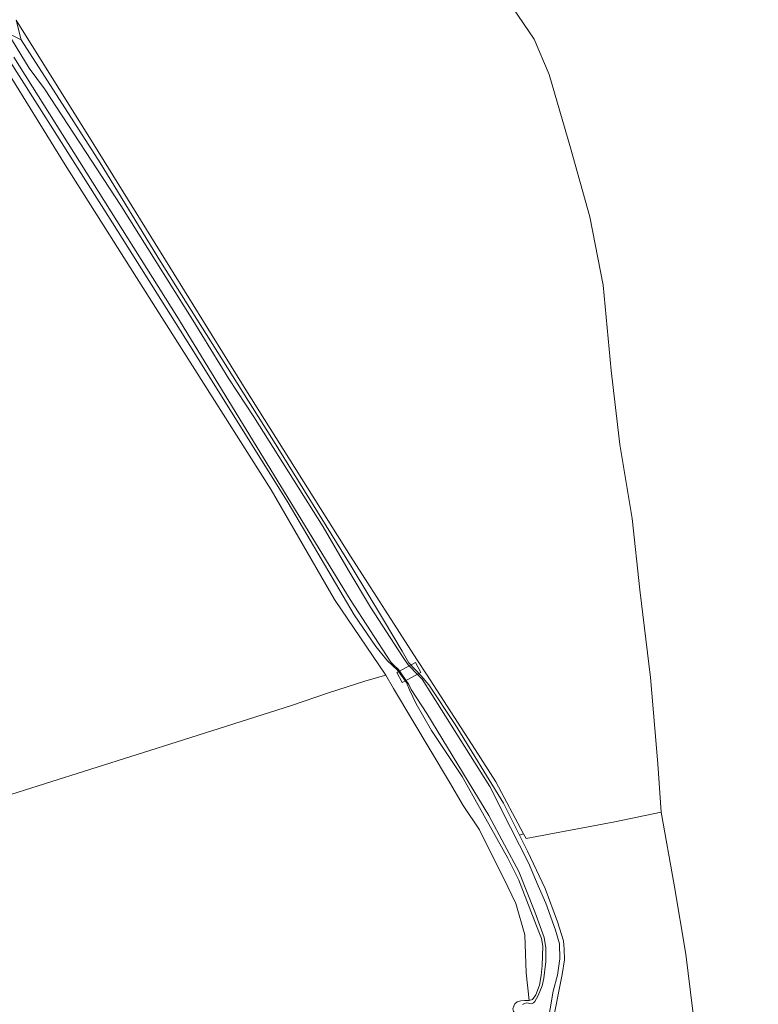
# Model space of a CAD drawing. Extents: x 176032 to 190000, y 318229 to 352878.
# Tile 95 of 184: x 176995 to 177156, y 321176 to 321392. Entities that reach past the tile are written whole.
import ezdxf

# ---------------------------------------------------------------- set-up
doc = ezdxf.new("R2010")
doc.units = 0
for name, color, linetype, lineweight in [('af-bs-doorgang', 253, 'Continuous', 18), ('af-bs-haagraster', 253, 'haag', 18), ('af-bs-rasterhekwerk', 253, 'hekwerk', 18), ('bp-b5-boom', 253, 'Continuous', 18), ('bp-b5-grasland', 253, 'Continuous', 18), ('gw-bs-kruinlijn', 253, 'Continuous', 18), ('iw-b6-overig', 253, 'Continuous', 18), ('og-b5-grond_ingericht', 253, 'Continuous', 18), ('og-b5-water', 253, 'Continuous', 18), ('og-bs-terreinafscheiding', 7, 'Continuous', 18), ('wh-bs-waterlijn', 253, 'Continuous', 18)]:
    doc.layers.add(name, color=color, linetype=linetype, lineweight=lineweight)
doc.layers.add('viewports', color=7, linetype='Continuous')
doc.linetypes.add('haag', pattern='A,7,-1.5,[1,RTW.shx,S=0.75,R=45,X=0,Y=0],-1.5', length=10)
doc.linetypes.add('hekwerk', pattern='A,7,-1.5,[1,RTW.shx,S=0.75,R=0,X=0,Y=0],-1.5', length=10)

# ---------------------------------------------------------------- blocks, each defined once
blk = doc.blocks.new('x-ref dtb totaal grijs')
at = {"layer": 'af-bs-doorgang'}
for points in [[(177081.704, 321251.908, 43.491), (177083.805, 321248.678, 43.517)], [(177074.934, 321248.522, 43.425), (177076.594, 321245.585, 43.412)]]:
    blk.add_polyline3d(points, dxfattribs=at)
at = {"layer": 'af-bs-haagraster'}
blk.add_polyline3d([(177156.375, 321086.237, 44.459), (177152.975, 321101.451, 44.459), (177147.71, 321125.52, 44.531), (177145.876, 321134.161, 44.507), (177144.991, 321142.142, 44.483), (177144.904, 321148.868, 44.507), (177144.379, 321156.073, 44.507), (177143.684, 321161.957, 44.375), (177140.526, 321187.48, 44.176), (177137.961, 321202.624, 44.345), (177135.145, 321218.491, 44.014)], dxfattribs=at)
at = {"layer": 'af-bs-rasterhekwerk'}
for points in [[(177081.704, 321251.908, 43.491), (177067.219, 321274.514, 43.46), (177044.353, 321310.898, 43.382), (177011.097, 321364.566, 43.438), (176994.1, 321391.806, 43.327)], [(176949.573, 321208.669, 44.254), (177030.71, 321234.37, 43.613), (177054.319, 321241.847, 43.757), (177062.4, 321244.634, 43.805), (177070.589, 321247.279, 43.556), (177074.934, 321248.522, 43.425)], [(177083.805, 321248.678, 43.517), (177094.479, 321232.25, 43.355), (177099.004, 321225.188, 43.368), (177105.012, 321213.812, 43.364)], [(177076.594, 321245.585, 43.412), (177088.859, 321225.093, 43.543), (177091.839, 321219.997, 43.53), (177095.448, 321214.619, 43.517), (177101.618, 321202.167, 43.429), (177103.353, 321198.502, 43.434), (177105.293, 321191.658, 43.473), (177105.631, 321183.38, 43.373), (177106.275, 321177.289, 43.382)], [(177135.145, 321218.491, 44.014), (177124.973, 321216.394, 43.611), (177105.619, 321212.724, 43.352), (177105.012, 321213.812, 43.364)]]:
    blk.add_polyline3d(points, dxfattribs=at)
at = {"layer": 'bp-b5-boom'}
blk.add_polyline3d([(177143.684, 321161.957, 44.375), (177139.729, 321155.462, 44.085), (177135.54, 321154.816, 44.229), (177131.378, 321156.161, 44.253), (177127.244, 321159.498, 44.157), (177122.251, 321162.716, 44.169), (177119.071, 321163.051, 44.338), (177110.245, 321163.044, 43.351), (177111.318, 321171.959, 43.351), (177113.471, 321183.004, 43.347), (177113.98, 321186.21, 43.347), (177113.963, 321188.578, 43.347), (177113.755, 321190.377, 43.347), (177112.44, 321194.541, 43.347), (177109.77, 321201.783, 43.347), (177105.934, 321209.977, 43.342), (177104.179, 321213.499, 43.344), (177105.012, 321213.812, 43.364), (177105.619, 321212.724, 43.352), (177124.973, 321216.394, 43.611), (177135.145, 321218.491, 44.014), (177137.961, 321202.624, 44.345), (177140.526, 321187.48, 44.176)], close=True, dxfattribs=at)
at = {"layer": 'bp-b5-grasland'}
blk.add_polyline3d([(176994.1, 321391.806, 43.327), (177011.097, 321364.566, 43.438), (177044.353, 321310.898, 43.382), (177067.219, 321274.514, 43.46), (177081.704, 321251.908, 43.491), (177083.805, 321248.678, 43.517), (177094.479, 321232.25, 43.355), (177099.004, 321225.188, 43.368), (177105.012, 321213.812, 43.364), (177104.179, 321213.499, 43.344), (177100.697, 321220.487, 43.347), (177090.108, 321237.734, 43.251), (177084.304, 321246.377, 43.229), (177082.67, 321248.341, 43.22), (177079.997, 321251.179, 43.22), (177078.499, 321253.768, 43.281), (177074.41, 321260.564, 43.395), (177067.319, 321272.366, 43.416), (177050.376, 321299.778, 43.416), (177033.622, 321326.373, 43.416), (177025.642, 321339.019, 43.434), (177012.49, 321360.584, 43.225), (176995.204, 321387.474, 43.548)], close=True, dxfattribs=at)
for points in [[(177108.9, 321163.871, 42.876), (177111.533, 321179.378, 42.876), (177112.465, 321182.84, 42.876), (177112.967, 321186.403, 42.876), (177112.883, 321189.746, 42.876), (177112.039, 321192.738, 42.876), (177109.903, 321198.619, 42.876), (177108.262, 321202.433, 42.876), (177106.162, 321207.465, 42.876), (177102.221, 321215.132, 42.876), (177097.682, 321224.163, 42.876), (177082.905, 321247.586, 42.876), (177082.59, 321247.915, 42.876), (177081.984, 321248.483, 42.876), (177079.814, 321250.76, 42.877), (177078.56, 321252.541, 42.88), (177071.581, 321263.337, 42.876), (177066.733, 321271.539, 42.876), (177061.241, 321280.968, 42.876), (177046.062, 321304.98, 42.876), (177040.61, 321313.33, 42.876), (177032.712, 321326.148, 42.902), (177016.996, 321351.28, 42.919), (177000.274, 321376.791, 42.849), (176996.931, 321381.325, 42.893), (176992.274, 321388.954, 42.663), (176995.204, 321387.474, 43.548), (177012.49, 321360.584, 43.225), (177025.642, 321339.019, 43.434), (177033.622, 321326.373, 43.416), (177050.376, 321299.778, 43.416), (177067.319, 321272.366, 43.416), (177074.41, 321260.564, 43.395), (177078.499, 321253.768, 43.281), (177079.997, 321251.179, 43.22), (177082.67, 321248.341, 43.22), (177084.304, 321246.377, 43.229), (177090.108, 321237.734, 43.251), (177100.697, 321220.487, 43.347), (177104.179, 321213.499, 43.344), (177105.934, 321209.977, 43.342), (177109.77, 321201.783, 43.347), (177112.44, 321194.541, 43.347), (177113.755, 321190.377, 43.347), (177113.963, 321188.578, 43.347), (177113.98, 321186.21, 43.347), (177113.471, 321183.004, 43.347), (177111.318, 321171.959, 43.351)], [(176992.366, 321383.44, 43.626), (177015.143, 321347.456, 43.63), (177033.305, 321318.622, 43.63), (177053.563, 321286.177, 43.556), (177067.998, 321261.675, 43.573), (177072.759, 321254.759, 43.377), (177075.3, 321251.594, 43.316), (177077.48, 321249.584, 43.316), (177079.436, 321246.861, 43.312), (177080.134, 321245.287, 43.312), (177081.533, 321242.24, 43.377), (177084.897, 321236.379, 43.443), (177091.593, 321226.301, 43.504), (177101.623, 321208.459, 43.504), (177104.008, 321203.646, 43.504), (177108.382, 321192.341, 43.504), (177108.955, 321190.915, 43.504), (177109.241, 321189.193, 43.504), (177109.128, 321184.969, 43.504), (177108.924, 321182.763, 43.504), (177108.502, 321180.696, 43.504), (177107.725, 321178.58, 43.482), (177107.034, 321177.515, 43.351), (177106.275, 321177.289, 43.382), (177105.631, 321183.38, 43.373), (177105.293, 321191.658, 43.473), (177103.353, 321198.502, 43.434), (177101.618, 321202.167, 43.429), (177095.448, 321214.619, 43.517), (177091.839, 321219.997, 43.53), (177088.859, 321225.093, 43.543), (177076.594, 321245.585, 43.412), (177074.934, 321248.522, 43.425), (177063.705, 321265.038, 43.621), (177049.896, 321289.007, 43.525), (177024.602, 321328.966, 43.656), (177004.843, 321360.122, 43.613), (176991.612, 321381.52, 43.821)], [(177102.908, 321176.096, 43.177), (177103.152, 321176.569, 43.181), (177103.633, 321177.045, 43.194), (177104.438, 321177.207, 43.198), (177105.231, 321177.347, 43.194), (177106.275, 321177.289, 43.382), (177107.034, 321177.515, 43.351), (177107.725, 321178.58, 43.482), (177108.502, 321180.696, 43.504), (177108.924, 321182.763, 43.504), (177109.128, 321184.969, 43.504), (177109.241, 321189.193, 43.504), (177108.955, 321190.915, 43.504), (177108.382, 321192.341, 43.504), (177104.008, 321203.646, 43.504), (177101.623, 321208.459, 43.504), (177091.593, 321226.301, 43.504), (177084.897, 321236.379, 43.443), (177081.533, 321242.24, 43.377), (177080.134, 321245.287, 43.312), (177079.436, 321246.861, 43.312), (177077.48, 321249.584, 43.316), (177075.3, 321251.594, 43.316), (177072.759, 321254.759, 43.377), (177067.998, 321261.675, 43.573), (177053.563, 321286.177, 43.556), (177033.305, 321318.622, 43.63), (177015.143, 321347.456, 43.63), (176992.366, 321383.44, 43.626)], [(176993.608, 321383.707, 42.65), (177029.211, 321327.044, 42.775), (177067.135, 321265.036, 42.911), (177076.028, 321251.354, 42.871), (177076.623, 321250.746, 42.871), (177077.733, 321249.731, 42.871), (177079.968, 321246.485, 42.876), (177080.477, 321245.38, 42.876), (177083.907, 321240.139, 42.876), (177097.42, 321217.802, 42.876), (177100.883, 321211.404, 42.876), (177104.05, 321205.512, 42.876), (177107.5, 321196.717, 42.876), (177109.575, 321191.102, 42.876), (177109.95, 321188.836, 42.876), (177109.884, 321185.859, 42.876), (177109.476, 321182.236, 42.876), (177109.087, 321180.512, 42.932), (177108.218, 321178.406, 42.972), (177107.509, 321177.128, 42.967), (177107.256, 321176.83, 42.967), (177106.755, 321176.599, 42.967), (177105.781, 321176.77, 42.967), (177105.285, 321176.687, 42.967), (177104.816, 321176.412, 42.967)]]:
    blk.add_polyline3d(points, dxfattribs=at)
at = {"layer": 'gw-bs-kruinlijn'}
for points in [[(176995.204, 321387.474, 43.548), (177012.49, 321360.584, 43.225), (177025.642, 321339.019, 43.434), (177033.622, 321326.373, 43.416), (177050.376, 321299.778, 43.416), (177067.319, 321272.366, 43.416)], [(176992.366, 321383.44, 43.626), (177015.143, 321347.456, 43.63), (177033.305, 321318.622, 43.63), (177053.563, 321286.177, 43.556), (177067.998, 321261.675, 43.573)], [(177067.319, 321272.366, 43.416), (177074.41, 321260.564, 43.395), (177078.499, 321253.768, 43.281), (177079.997, 321251.179, 43.22), (177082.67, 321248.341, 43.22), (177084.304, 321246.377, 43.229), (177090.108, 321237.734, 43.251), (177100.697, 321220.487, 43.347), (177104.179, 321213.499, 43.344)], [(177067.998, 321261.675, 43.573), (177072.759, 321254.759, 43.377), (177075.3, 321251.594, 43.316), (177077.48, 321249.584, 43.316), (177079.436, 321246.861, 43.312), (177080.134, 321245.287, 43.312), (177081.533, 321242.24, 43.377), (177084.897, 321236.379, 43.443), (177091.593, 321226.301, 43.504)], [(177091.593, 321226.301, 43.504), (177101.623, 321208.459, 43.504), (177104.008, 321203.646, 43.504), (177108.382, 321192.341, 43.504), (177108.955, 321190.915, 43.504), (177109.241, 321189.193, 43.504), (177109.128, 321184.969, 43.504), (177108.924, 321182.763, 43.504), (177108.502, 321180.696, 43.504), (177107.725, 321178.58, 43.482), (177107.034, 321177.515, 43.351), (177106.275, 321177.289, 43.382)], [(177104.179, 321213.499, 43.344), (177105.934, 321209.977, 43.342), (177109.77, 321201.783, 43.347), (177112.44, 321194.541, 43.347), (177113.755, 321190.377, 43.347), (177113.963, 321188.578, 43.347), (177113.98, 321186.21, 43.347), (177113.471, 321183.004, 43.347), (177111.318, 321171.959, 43.351), (177110.245, 321163.044, 43.351), (177108.615, 321149.496, 43.351), (177105.496, 321134.191, 43.351), (177100.857, 321112.457, 43.351)], [(177106.275, 321177.289, 43.382), (177105.231, 321177.347, 43.194), (177104.438, 321177.207, 43.198), (177103.633, 321177.045, 43.194), (177103.152, 321176.569, 43.181), (177102.908, 321176.096, 43.177), (177102.724, 321175.476, 43.177), (177102.88, 321174.929, 43.181), (177103.229, 321174.459, 43.181), (177103.777, 321174.063, 43.181), (177104.732, 321173.614, 43.181), (177105.967, 321173.461, 43.296)]]:
    blk.add_polyline3d(points, dxfattribs=at)
at = {"layer": 'iw-b6-overig'}
blk.add_polyline3d([(177081.421, 321251.243, 43.386), (177082.581, 321249.042, 43.386), (177078.513, 321246.898, 43.386), (177077.352, 321249.099, 43.386)], close=True, dxfattribs=at)
at = {"layer": 'og-b5-grond_ingericht'}
for points in [[(177102.678, 321394.466, 43.821), (177107.396, 321387.639, 43.731), (177110.617, 321379.931, 43.743), (177115.304, 321363.894, 43.767), (177119.537, 321348.745, 43.887), (177122.422, 321333.848, 43.821), (177124.199, 321315.142, 43.803), (177126.132, 321298.968, 43.755), (177128.792, 321282.776, 43.936), (177130.474, 321267.19, 43.96), (177132.797, 321247.953, 43.899), (177134.442, 321229.057, 44.044), (177135.145, 321218.491, 44.014), (177124.973, 321216.394, 43.611), (177105.619, 321212.724, 43.352), (177105.012, 321213.812, 43.364), (177099.004, 321225.188, 43.368), (177094.479, 321232.25, 43.355), (177083.805, 321248.678, 43.517), (177081.704, 321251.908, 43.491), (177067.219, 321274.514, 43.46), (177044.353, 321310.898, 43.382), (177011.097, 321364.566, 43.438), (176994.1, 321391.806, 43.327)], [(177143.684, 321161.957, 44.375), (177140.526, 321187.48, 44.176), (177137.961, 321202.624, 44.345), (177135.145, 321218.491, 44.014), (177134.442, 321229.057, 44.044), (177132.797, 321247.953, 43.899), (177130.474, 321267.19, 43.96), (177128.792, 321282.776, 43.936), (177126.132, 321298.968, 43.755), (177124.199, 321315.142, 43.803), (177122.422, 321333.848, 43.821), (177119.537, 321348.745, 43.887), (177115.304, 321363.894, 43.767), (177110.617, 321379.931, 43.743), (177107.396, 321387.639, 43.731), (177102.678, 321394.466, 43.821)], [(176949.573, 321208.669, 44.254), (177030.71, 321234.37, 43.613), (177054.319, 321241.847, 43.757), (177062.4, 321244.634, 43.805), (177070.589, 321247.279, 43.556), (177074.934, 321248.522, 43.425), (177076.594, 321245.585, 43.412), (177088.859, 321225.093, 43.543), (177091.839, 321219.997, 43.53), (177095.448, 321214.619, 43.517), (177101.618, 321202.167, 43.429), (177103.353, 321198.502, 43.434), (177105.293, 321191.658, 43.473), (177105.631, 321183.38, 43.373), (177106.275, 321177.289, 43.382), (177105.231, 321177.347, 43.194), (177104.438, 321177.207, 43.198), (177103.633, 321177.045, 43.194), (177103.152, 321176.569, 43.181), (177102.908, 321176.096, 43.177)]]:
    blk.add_polyline3d(points, dxfattribs=at)
blk.add_polyline3d([(176909.685, 321195.748, 44.084), (176905.326, 321199.678, 42.96), (176991.612, 321381.52, 43.821), (177004.843, 321360.122, 43.613), (177024.602, 321328.966, 43.656), (177049.896, 321289.007, 43.525), (177063.705, 321265.038, 43.621), (177074.934, 321248.522, 43.425), (177070.589, 321247.279, 43.556), (177062.4, 321244.634, 43.805), (177054.319, 321241.847, 43.757), (177030.71, 321234.37, 43.613), (176949.573, 321208.669, 44.254)], close=True, dxfattribs=at)
at = {"layer": 'og-b5-water'}
for points in [[(177104.816, 321176.412, 42.967), (177105.285, 321176.687, 42.967), (177105.781, 321176.77, 42.967), (177106.755, 321176.599, 42.967), (177107.256, 321176.83, 42.967), (177107.509, 321177.128, 42.967), (177108.218, 321178.406, 42.972), (177109.087, 321180.512, 42.932), (177109.476, 321182.236, 42.876), (177109.884, 321185.859, 42.876), (177109.95, 321188.836, 42.876), (177109.575, 321191.102, 42.876), (177107.5, 321196.717, 42.876), (177104.05, 321205.512, 42.876), (177100.883, 321211.404, 42.876), (177097.42, 321217.802, 42.876), (177083.907, 321240.139, 42.876), (177080.477, 321245.38, 42.876), (177079.968, 321246.485, 42.876), (177077.733, 321249.731, 42.871), (177076.623, 321250.746, 42.871), (177076.028, 321251.354, 42.871), (177067.135, 321265.036, 42.911), (177029.211, 321327.044, 42.775), (176993.608, 321383.707, 42.65)], [(176992.274, 321388.954, 42.663), (176996.931, 321381.325, 42.893), (177000.274, 321376.791, 42.849), (177016.996, 321351.28, 42.919), (177032.712, 321326.148, 42.902), (177040.61, 321313.33, 42.876), (177046.062, 321304.98, 42.876), (177061.241, 321280.968, 42.876), (177066.733, 321271.539, 42.876), (177071.581, 321263.337, 42.876), (177078.56, 321252.541, 42.88), (177079.814, 321250.76, 42.877), (177081.984, 321248.483, 42.876), (177082.59, 321247.915, 42.876), (177082.905, 321247.586, 42.876), (177097.682, 321224.163, 42.876), (177102.221, 321215.132, 42.876), (177106.162, 321207.465, 42.876), (177108.262, 321202.433, 42.876), (177109.903, 321198.619, 42.876), (177112.039, 321192.738, 42.876), (177112.883, 321189.746, 42.876), (177112.967, 321186.403, 42.876), (177112.465, 321182.84, 42.876), (177111.533, 321179.378, 42.876), (177108.9, 321163.871, 42.876)]]:
    blk.add_polyline3d(points, dxfattribs=at)
at = {"layer": 'og-bs-terreinafscheiding'}
for points in [[(177135.145, 321218.491, 44.014), (177134.442, 321229.057, 44.044), (177132.797, 321247.953, 43.899), (177130.474, 321267.19, 43.96), (177128.792, 321282.776, 43.936), (177126.132, 321298.968, 43.755), (177124.199, 321315.142, 43.803), (177122.422, 321333.848, 43.821), (177119.537, 321348.745, 43.887), (177115.304, 321363.894, 43.767), (177110.617, 321379.931, 43.743), (177107.396, 321387.639, 43.731), (177102.678, 321394.466, 43.821), (177100.76, 321397.132, 43.707), (177091.303, 321404.248, 43.851), (177081.978, 321411.5, 43.725), (177076.871, 321417.246, 43.478), (177075.632, 321418.792, 43.603)], [(176991.612, 321381.52, 43.821), (177004.843, 321360.122, 43.613), (177024.602, 321328.966, 43.656), (177049.896, 321289.007, 43.525), (177063.705, 321265.038, 43.621), (177074.934, 321248.522, 43.425)], [(177105.012, 321213.812, 43.364), (177104.179, 321213.499, 43.344)]]:
    blk.add_polyline3d(points, dxfattribs=at)
at = {"layer": 'wh-bs-waterlijn'}
for points in [[(177079.814, 321250.76, 42.877), (177078.56, 321252.541, 42.88), (177071.581, 321263.337, 42.876), (177066.733, 321271.539, 42.876), (177061.241, 321280.968, 42.876), (177046.062, 321304.98, 42.876), (177040.61, 321313.33, 42.876), (177032.712, 321326.148, 42.902), (177016.996, 321351.28, 42.919), (177000.274, 321376.791, 42.849), (176996.931, 321381.325, 42.893), (176992.274, 321388.954, 42.663)], [(176993.608, 321383.707, 42.65), (177029.211, 321327.044, 42.775), (177067.135, 321265.036, 42.911), (177076.028, 321251.354, 42.871), (177076.623, 321250.746, 42.871), (177077.733, 321249.731, 42.871)], [(177077.733, 321249.731, 42.871), (177079.968, 321246.485, 42.876), (177080.477, 321245.38, 42.876), (177083.907, 321240.139, 42.876), (177097.42, 321217.802, 42.876), (177100.883, 321211.404, 42.876), (177104.05, 321205.512, 42.876), (177107.5, 321196.717, 42.876), (177109.575, 321191.102, 42.876), (177109.95, 321188.836, 42.876), (177109.884, 321185.859, 42.876), (177109.476, 321182.236, 42.876), (177109.087, 321180.512, 42.932), (177108.218, 321178.406, 42.972), (177107.509, 321177.128, 42.967), (177107.256, 321176.83, 42.967), (177106.755, 321176.599, 42.967), (177105.781, 321176.77, 42.967), (177105.285, 321176.687, 42.967), (177104.816, 321176.412, 42.967)], [(177079.814, 321250.76, 42.877), (177081.984, 321248.483, 42.876), (177082.59, 321247.915, 42.876), (177082.905, 321247.586, 42.876), (177097.682, 321224.163, 42.876), (177102.221, 321215.132, 42.876), (177106.162, 321207.465, 42.876), (177108.262, 321202.433, 42.876), (177109.903, 321198.619, 42.876), (177112.039, 321192.738, 42.876), (177112.883, 321189.746, 42.876), (177112.967, 321186.403, 42.876), (177112.465, 321182.84, 42.876), (177111.533, 321179.378, 42.876), (177108.9, 321163.871, 42.876), (177107.49, 321148.857, 43.12), (177100.198, 321112.554, 43.12)]]:
    blk.add_polyline3d(points, dxfattribs=at)

msp = doc.modelspace()

# ---------------------------------------------------------------- block references
at = {"layer": 'viewports'}
msp.add_blockref('x-ref dtb totaal grijs', (0, 0), dxfattribs=at)

doc.saveas('drawing.dxf')
